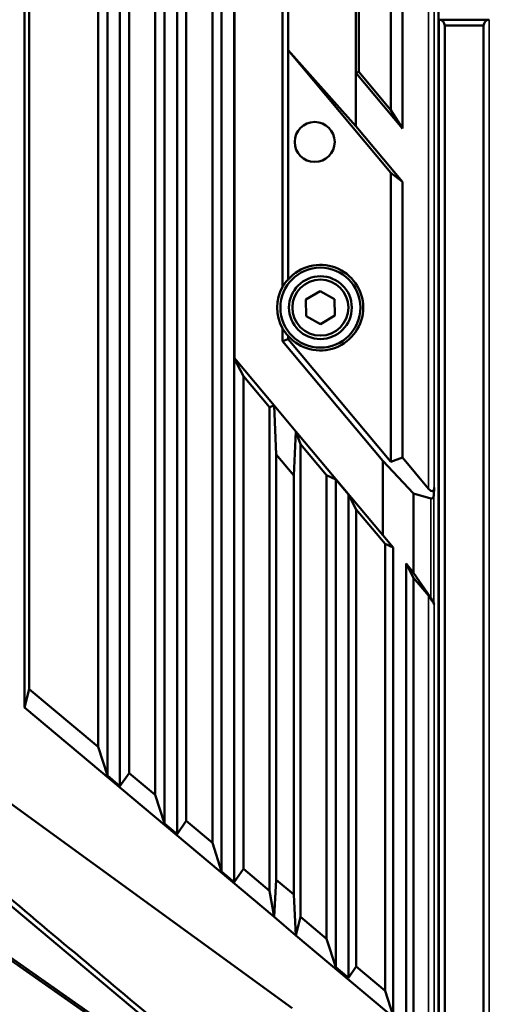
# Model space of a CAD drawing. Header units: millimetres. Extents: x 0 to 4638, y -120 to 1188.
# Tile 77 of 256: x 490 to 531, y 662 to 748. Entities that reach past the tile are written whole.
import ezdxf

# ---------------------------------------------------------------- set-up
doc = ezdxf.new("R2010")
doc.units = ezdxf.units.MM
doc.header["$LTSCALE"] = 2
doc.layers.add('Sichtbar (ISO)', color=7, linetype='Continuous', lineweight=50)
doc.layers.add('Sichtbar schmal (ISO)', color=7, linetype='Continuous', lineweight=35)

msp = doc.modelspace()

# ---------------------------------------------------------------- linework, layer by layer
at = {"layer": 'Sichtbar (ISO)'}
for p, q in [((526.2447, 912.3402), (526.2447, 633.4579)), ((507.2447, 891.3079), (507.2447, 673.5959)), ((506.4364, 888.8021), (506.4364, 676.1017)), ((503.3447, 888.0354), (503.3447, 676.8684)), ((502.2447, 887.1124), (502.2447, 677.7914)), ((504.153, 886.8861), (504.153, 678.0177)), ((501.4364, 884.6066), (501.4364, 680.2972)), ((498.3447, 883.8399), (498.3447, 681.0639)), ((497.2447, 882.9169), (497.2447, 681.9869)), ((499.153, 882.6906), (499.153, 682.2132)), ((496.4364, 880.4111), (496.4364, 684.4927)), ((490.0005, 876.9688), (490.0005, 687.9349)), ((490.4024, 875.348), (490.4024, 689.5558)), ((508.3447, 831.3906), (508.3447, 718.5132)), ((508.3715, 718.5229), (508.3715, 831.3808)), ((512.5725, 724.7772), (512.5725, 825.1265)), ((523.0725, 738.6423), (523.0725, 811.2615)), ((522.0725, 809.6529), (522.0725, 740.2509)), ((513.0725, 757.4036), (513.0725, 745.4758)), ((519.2707, 753.4073), (519.2707, 743.5899)), ((519.0028, 743.4923), (519.0028, 752.3244)), ((530.6822, 748.1414), (526.2822, 748.1414)), ((530.1822, 747.6414), (526.7822, 747.6414)), ((526.7822, 632.4579), (526.7822, 747.6414)), ((530.1822, 747.6414), (530.1822, 627.7564)), ((519.0028, 738.8252), (513.0725, 745.4758)), ((513.0725, 745.4758), (522.0725, 734.75)), ((513.0725, 745.4758), (513.0725, 725.4165)), ((519.0028, 743.4923), (519.2707, 743.5899)), ((519.0028, 743.4923), (519.0028, 738.8252)), ((523.0725, 738.6423), (519.0028, 743.4923)), ((519.2707, 743.5899), (522.0725, 740.2509)), ((523.0725, 738.6423), (522.0725, 740.2509)), ((523.0725, 733.9751), (519.0028, 738.8252)), ((522.0725, 709.4591), (522.0725, 734.75)), ((522.0725, 734.75), (523.0725, 733.9751)), ((523.0725, 733.9751), (523.0725, 709.8231)), ((515.8729, 724.3951), (514.6339, 723.6546)), ((517.1337, 723.6923), (515.8729, 724.3951)), ((514.6339, 723.6546), (514.6557, 722.2114)), ((517.1554, 722.2491), (517.1337, 723.6923)), ((514.6557, 722.2114), (515.9164, 721.5087)), ((515.9164, 721.5087), (517.1554, 722.2491)), ((512.5725, 720.0029), (512.5725, 721.1265)), ((513.0725, 720.1849), (512.5725, 720.0029)), ((512.5725, 720.0029), (521.3612, 709.529)), ((513.0725, 720.4872), (513.0725, 720.1849)), ((522.0725, 709.4591), (513.0725, 720.1849)), ((508.3447, 718.5132), (508.3715, 718.5229)), ((509.153, 716.9663), (508.3447, 718.5132)), ((508.3447, 718.5132), (508.3447, 672.6729)), ((511.8383, 714.3913), (508.3715, 718.5229)), ((509.153, 716.9663), (509.153, 673.8222)), ((509.153, 716.9663), (511.4364, 714.245)), ((511.4364, 714.245), (511.8383, 714.3913)), ((511.4364, 714.245), (511.4364, 671.9062)), ((511.8383, 714.3913), (512.0259, 710.1035)), ((513.751, 712.1118), (511.8383, 714.3913)), ((513.751, 712.1118), (513.5635, 708.2711)), ((514.153, 711.0075), (513.751, 712.1118)), ((521.3612, 703.0424), (513.751, 712.1118)), ((514.153, 711.0075), (514.153, 669.6267)), ((514.153, 711.0075), (516.4364, 708.2862)), ((512.0259, 710.1035), (512.0259, 672.8637)), ((513.5635, 708.2711), (512.0259, 710.1035)), ((521.3612, 703.0424), (521.3612, 709.529)), ((521.3612, 709.529), (524.0548, 706.6855)), ((523.0725, 709.8231), (522.0725, 709.4591)), ((523.0725, 709.8231), (525.3666, 707.0891)), ((513.5635, 671.5735), (513.5635, 708.2711)), ((516.4364, 708.2862), (517.2447, 707.9066)), ((516.4364, 708.2862), (516.4364, 667.7107)), ((518.3447, 706.5956), (517.2447, 707.9066)), ((517.2447, 707.9066), (517.2447, 665.2049)), ((525.8251, 706.5488), (525.8647, 707.2056)), ((518.3447, 706.5956), (519.0375, 705.2697)), ((518.3447, 706.5956), (518.3447, 664.2819)), ((524.0548, 699.734), (524.0548, 706.6855)), ((524.0548, 706.6855), (525.577, 706.2387)), ((519.0375, 705.2697), (519.0375, 665.267)), ((519.0375, 705.2697), (521.5519, 702.2732)), ((521.3612, 703.0424), (522.2572, 701.9419)), ((521.5519, 702.2732), (522.2572, 701.9419)), ((521.5519, 702.2732), (521.5519, 663.1572)), ((522.2572, 701.9419), (522.2572, 660.9707)), ((523.3894, 700.5513), (524.0375, 699.311)), ((523.3894, 700.5513), (523.3894, 660.15)), ((523.3894, 700.5513), (524.0548, 699.734)), ((524.0375, 699.311), (524.0375, 661.0715)), ((524.0375, 699.311), (525.3491, 697.7479)), ((524.0548, 699.734), (525.577, 697.5536)), ((525.8472, 696.964), (525.8251, 697.0956)), ((490.4024, 689.5558), (490.0005, 687.9349)), ((490.4024, 689.5558), (496.4364, 684.4927)), ((490.0005, 687.9349), (511.8383, 669.6108)), ((480.511, 685.5337), (513.4099, 661.6313)), ((496.4364, 684.4927), (497.2447, 681.9869)), ((497.2447, 681.9869), (498.3447, 681.0639)), ((499.153, 682.2132), (498.3447, 681.0639)), ((499.153, 682.2132), (501.4364, 680.2972)), ((501.4364, 680.2972), (502.2447, 677.7914)), ((513.9343, 649.5064), (480.3234, 677.7093)), ((502.2447, 677.7914), (503.3447, 676.8684)), ((504.153, 678.0177), (503.3447, 676.8684)), ((504.153, 678.0177), (506.4364, 676.1017)), ((506.4364, 676.1017), (507.2447, 673.5959)), ((513.4124, 648.805), (477.8947, 673.6747)), ((477.8947, 673.4458), (511.5089, 649.9088)), ((507.2447, 673.5959), (508.3447, 672.6729)), ((509.153, 673.8222), (508.3447, 672.6729)), ((509.153, 673.8222), (511.4364, 671.9062)), ((511.8383, 669.6108), (512.0259, 672.8637)), ((512.0259, 672.8637), (513.5635, 671.5735)), ((511.4364, 671.9062), (511.8383, 669.6108)), ((513.751, 668.0058), (513.5635, 671.5735)), ((513.751, 668.0058), (511.8383, 669.6108)), ((514.153, 669.6267), (513.751, 668.0058)), ((514.153, 669.6267), (516.4364, 667.7107)), ((513.751, 668.0058), (523.6466, 659.7025)), ((516.4364, 667.7107), (517.2447, 665.2049)), ((517.2447, 665.2049), (518.3447, 664.2819)), ((519.0375, 665.267), (518.3447, 664.2819)), ((519.0375, 665.267), (521.5519, 663.1572)), ((521.5519, 663.1572), (522.2572, 660.9707))]:
    msp.add_line(p, q, dxfattribs=at)
for centre, radius in [((515.3947, 737.4519), 1.75), ((515.8947, 722.9519), 3.5019), ((515.8947, 722.9519), 2.75), ((515.8947, 722.9519), 2.45)]:
    msp.add_circle(centre, radius, dxfattribs=at)
for centre, radius, start, end in [((526.2822, 747.6414), 0.5, 0, 90), ((530.6822, 747.6414), 0.5, 90, 180), ((515.8947, 722.9519), 3.7469, 221.13088, 138.86912), ((515.8947, 722.9519), 3.7906, 151.213635, 208.786365)]:
    msp.add_arc(centre, radius, start, end, dxfattribs=at)
for centre, major_axis, ratio, start_param, end_param in [((515.5861, 722.9519), (-3.527, 0), 0.9961655, 5.5057063, 5.7368787), ((515.5861, 722.9519), (-3.527, 0), 0.9961655, 0.5463066, 0.777479), ((525.3666, 707.867), (0.3536, -0.9714), 0.3639702, 5.4977871, 6.981317), ((525.327, 707.2102), (0.3536, -0.9714), 0.3639702, 6.0213859, 6.981317), ((525.3491, 697.5395), (-0.4892, 0.6261), 0.1650759, 3.4370652, 4.920595), ((525.327, 697.671), (0.4892, -0.6261), 0.1650759, 0.2954725, 1.2554036)]:
    msp.add_ellipse(centre, major_axis=major_axis, ratio=ratio, start_param=start_param, end_param=end_param, dxfattribs=at)
msp.add_open_spline([(480.7621, 677.9138), (485.8978, 673.6064), (491.2307, 669.133), (501.4982, 660.5199), (506.7847, 656.0849), (511.9264, 651.7714)], degree=3, knots=[-4.0113493, -4.0113493, -4.0113493, -4.0113493, -2.0134143, -2.0134143, 0, 0, 0, 0], dxfattribs=at)
at = {"layer": 'Sichtbar schmal (ISO)'}
for p, q in [((525.3666, 707.0891), (525.3666, 842.8146)), ((525.8647, 842.6982), (525.8647, 707.2056)), ((526.2822, 632.4579), (526.2822, 748.1414)), ((530.6822, 748.1414), (530.6822, 627.7564)), ((525.577, 697.5536), (525.577, 706.2387)), ((525.8251, 706.5488), (525.8251, 697.0956)), ((525.3491, 659.971), (525.3491, 697.7479)), ((525.8472, 696.964), (525.8472, 660.1488))]:
    msp.add_line(p, q, dxfattribs=at)

doc.saveas('drawing.dxf')
